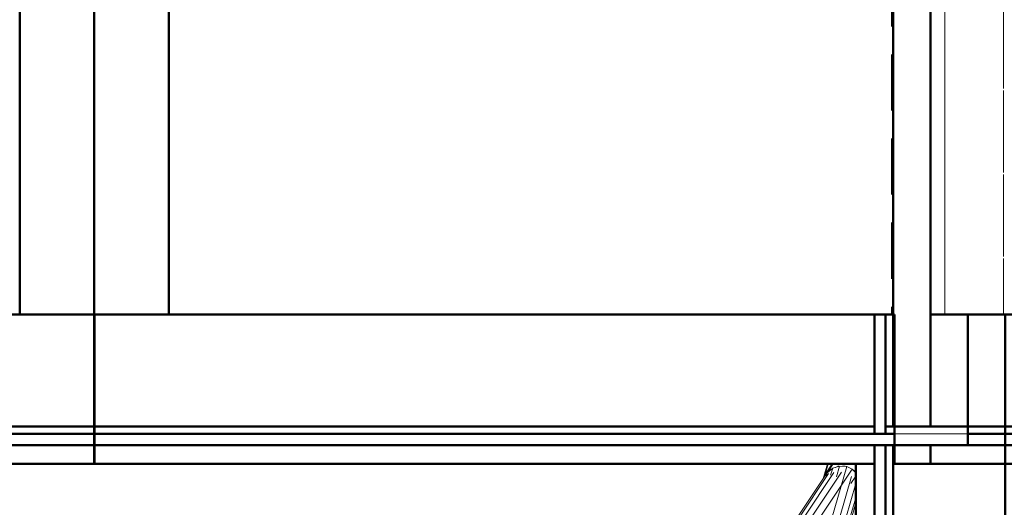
# Model space of a CAD drawing. Header units: millimetres. Extents: x -121 to 21826, y 1231 to 39091.
# Tile 34 of 66: x 14386 to 17024, y 29921 to 31227. Entities that reach past the tile are written whole.
import ezdxf

# ---------------------------------------------------------------- set-up
doc = ezdxf.new("R2010")
doc.units = ezdxf.units.MM
doc.linetypes.add('ADSK_Штриховая_ш3 п1_5', pattern=[225, 150, -75])
for name, color, linetype, lineweight in [('A-DETL-____-MBND', 5, 'ADSK_Штриховая_ш3 п1_5', 20), ('A-GENM-____-OTLN', 13, 'Continuous', 20), ('A-PART-____-MCUT', 2, 'Continuous', 50), ('A-PART-____-OTLN', 2, 'Continuous', 20), ('A-WALL-____-MCUT', 113, 'Continuous', 50), ('A-WALL-____-OTLN', 113, 'Continuous', 20), ('Q-SPCQ-____-OTLN', 91, 'Continuous', 20), ('S-BEAM-____-OTLN', 12, 'Continuous', 20), ('Ограждение', 7, 'Continuous', 20)]:
    doc.layers.add(name, color=color, linetype=linetype, lineweight=lineweight)

# ---------------------------------------------------------------- blocks, each defined once
blk = doc.blocks.new('Прямая форма - V line-611834-В_Этаж 03_Канализация')
at = {"layer": 'A-DETL-____-MBND', "color": 253}
for p, q in [((150, 1800), (150, 5030)), ((-150, 4970.6), (-150, 1800))]:
    blk.add_line(p, q, dxfattribs=at)
blk = doc.blocks.new('Прямая форма - BMR - 003-611835-В_Этаж 03_Канализация')
blk.add_blockref('Прямая форма - V line-611834-В_Этаж 03_Канализация', (0, 0))
blk = doc.blocks.new('Прямая форма - Masonry Block - Structural-612273-В_Этаж 03_Канализация')
at = {"layer": 'A-WALL-____-MCUT', "color": 9}
for p, q in [((2090, -100), (0, -100)), ((0, -100), (0, -400)), ((2090, -400), (2090, -100)), ((2144, -100), (2140, -100)), ((2140, -100), (2140, -400)), ((2144, -400), (2144, -100)), ((0, -400), (2090, -400)), ((2140, -400), (2144, -400))]:
    blk.add_line(p, q, dxfattribs=at)
blk = doc.blocks.new('Прямая форма - Concrete - Structural-612274-В_Этаж 03_Канализация')
at = {"layer": 'A-WALL-____-MCUT', "color": 9}
for p, q in [((2090, -80), (0, -80)), ((0, -80), (0, -100)), ((0, -100), (2090, -100)), ((2090, -100), (2090, -80)), ((2144, -80), (2120, -80)), ((2120, -80), (2120, -100)), ((2120, -100), (2144, -100)), ((2144, -100), (2144, -80))]:
    blk.add_line(p, q, dxfattribs=at)
blk = doc.blocks.new('Прямая форма - Insulation - Thermal Break-612275-В_Этаж 03_Канализация')
at = {"layer": 'A-WALL-____-MCUT', "color": 9}
for p, q in [((2144, -50), (0, -50)), ((0, -50), (0, -80)), ((2144, -80), (2144, -50)), ((0, -80), (2144, -80))]:
    blk.add_line(p, q, dxfattribs=at)
blk = doc.blocks.new('Прямая форма - Gypsum Plasterboard - Waterproof-612276-В_Этаж 03_Канализация')
at = {"layer": 'A-WALL-____-MCUT', "color": 9}
for p, q in [((2090, 0), (0, 0)), ((0, 0), (0, -50)), ((2090, -50), (2090, 0)), ((0, -50), (2090, -50))]:
    blk.add_line(p, q, dxfattribs=at)
blk = doc.blocks.new('Прямая форма - SW - 004-612277-В_Этаж 03_Канализация')
for name in ['Прямая форма - Gypsum Plasterboard - Waterproof-612276-В_Этаж 03_Канализация', 'Прямая форма - Insulation - Thermal Break-612275-В_Этаж 03_Канализация', 'Прямая форма - Concrete - Structural-612274-В_Этаж 03_Канализация', 'Прямая форма - Masonry Block - Structural-612273-В_Этаж 03_Канализация']:
    blk.add_blockref(name, (0, 0))
blk = doc.blocks.new('Family - Masonry Block - Structural-612279-В_Этаж 03_Канализация')
at = {"layer": 'A-PART-____-MCUT', "color": 9}
for p, q in [((2090, -100), (0, -100)), ((0, -100), (0, -400)), ((2090, -400), (2090, -100)), ((2144, -100), (2140, -100)), ((2140, -100), (2140, -400)), ((2144, -400), (2144, -100)), ((0, -400), (2090, -400)), ((2140, -400), (2144, -400))]:
    blk.add_line(p, q, dxfattribs=at)
blk = doc.blocks.new('Family - Concrete - Structural-612281-В_Этаж 03_Канализация')
at = {"layer": 'A-PART-____-MCUT', "color": 9}
for p, q in [((2090, -80), (0, -80)), ((0, -80), (0, -100)), ((0, -100), (2090, -100)), ((2090, -100), (2090, -80)), ((2144, -80), (2120, -80)), ((2120, -80), (2120, -100)), ((2120, -100), (2144, -100)), ((2144, -100), (2144, -80))]:
    blk.add_line(p, q, dxfattribs=at)
blk = doc.blocks.new('Family - Insulation - Thermal Break-612283-В_Этаж 03_Канализация')
at = {"layer": 'A-PART-____-MCUT', "color": 9}
for p, q in [((2144, -50), (0, -50)), ((0, -50), (0, -80)), ((2144, -80), (2144, -50)), ((0, -80), (2144, -80))]:
    blk.add_line(p, q, dxfattribs=at)
blk = doc.blocks.new('Family - Gypsum Plasterboard - Waterproof-612285-В_Этаж 03_Канализация')
at = {"layer": 'A-PART-____-MCUT', "color": 9}
for p, q in [((2090, 0), (0, 0)), ((0, 0), (0, -50)), ((2090, -50), (2090, 0)), ((0, -50), (2090, -50))]:
    blk.add_line(p, q, dxfattribs=at)
blk = doc.blocks.new('Прямая форма - V line-612297-В_Этаж 03_Канализация')
at = {"layer": 'Q-SPCQ-____-OTLN', "color": 253}
for p, q in [((-52, 1.3), (-52, 43.1)), ((-50.2, 7), (-50.2, 43.6)), ((-35.4, 35.4), (-46.2, 19.1)), ((-19.1, 46.2), (-35.4, 35.4)), ((-35.4, 15.7), (-35.4, 35.4)), ((0, 50), (-19.1, 46.2)), ((-19.1, 16.2), (-19.1, 46.2)), ((0, -93.3), (0, 50)), ((7.4, 48.5), (0, 50)), ((19.1, 46.2), (16.9, 46.6)), ((19.1, 45.4), (19.1, 46.2)), ((25.4, 42), (19.1, 46.2)), ((19.1, -87.7), (19.1, 27.7)), ((-46.2, 19.1), (-47.7, 11.3)), ((-46.2, 11), (-46.2, 19.1)), ((35.4, -83), (35.4, 13.6)), ((46.2, -79.8), (46.2, -23.6)), ((50, -78.7), (50, -36.6)), ((-46.2, -905.1), (-35.4, -888.9)), ((-35.7, -889.5), (-37.2, -891.7)), ((-35.4, -888.9), (-19.1, -878.1)), ((-35.4, -889.2), (-35.4, -959.1)), ((-19.1, -878.1), (0, -874.3)), ((-19.1, -879.4), (-19.1, -968.9)), ((-9.6, -876.2), (-15.9, -877.4)), ((0, -874.3), (19.1, -878.1)), ((0, -876), (0, -972.6)), ((14.5, -877.2), (7.7, -875.8)), ((19.1, -878.1), (35.4, -888.9)), ((19.1, -879.7), (19.1, -969.2)), ((34.8, -888.6), (32.5, -887)), ((35.4, -888.9), (41, -897.4)), ((35.4, -889.4), (35.4, -959.3)), ((-49.5, -922), (-46.2, -905.1)), ((-47.1, -909.7), (-48.5, -916.6)), ((-46.2, -908.1), (-46.2, -941.3)), ((46.2, -907.3), (46.2, -940.5)), ((46.8, -908.4), (48.1, -914.7)), ((48.1, -914.7), (46.8, -908.4)), ((-46.8, -940.2), (-48.1, -933.8)), ((-48.1, -933.8), (-46.8, -940.2)), ((46.2, -943.4), (35.4, -959.6)), ((49.5, -926.6), (46.2, -943.4)), ((47.1, -938.8), (48.5, -931.9)), ((-35.4, -959.6), (-41, -951.1)), ((-19.1, -970.5), (-35.4, -959.6)), ((-34.8, -960), (-32.5, -961.5)), ((0, -974.3), (-19.1, -970.5)), ((-14.5, -971.4), (-7.7, -972.8)), ((19.1, -970.5), (0, -974.3)), ((9.6, -972.4), (15.9, -971.1)), ((35.4, -959.6), (19.1, -970.5)), ((35.7, -959.1), (37.2, -956.8))]:
    blk.add_line(p, q, dxfattribs=at)
blk = doc.blocks.new('Прямая форма - FU - 047-612298-В_Этаж 03_Канализация')
blk.add_blockref('Прямая форма - V line-612297-В_Этаж 03_Канализация', (0, 0))
blk = doc.blocks.new('Прямая форма - Insulation - Thermal Break-612319-В_Этаж 03_Канализация')
at = {"layer": 'A-WALL-____-MCUT', "color": 9}
for p, q in [((320, 80), (0, 80)), ((0, 80), (0, 50)), ((320, 50), (320, 80)), ((1800, 80), (350, 80)), ((350, 80), (350, 50)), ((1800, 50), (1800, 80)), ((0, 50), (320, 50)), ((350, 50), (1800, 50))]:
    blk.add_line(p, q, dxfattribs=at)
blk = doc.blocks.new('Прямая форма - Concrete - Structural-612320-В_Этаж 03_Канализация')
at = {"layer": 'A-WALL-____-MCUT', "color": 9}
for p, q in [((0, 100), (0, 80)), ((300, 100), (0, 100)), ((0, 80), (300, 80)), ((300, 80), (300, 100)), ((350, 100), (350, 80)), ((545.5, 100), (350, 100)), ((350, 80), (545.5, 80)), ((545.5, 80), (545.5, 100))]:
    blk.add_line(p, q, dxfattribs=at)
at = {"layer": 'A-WALL-____-OTLN', "color": 253}
for p, q in [((587.6, 100), (545.5, 100)), ((587.6, 100), (1800, 100)), ((622.2, 80), (587.6, 100)), ((1800, 80), (1800, 100))]:
    blk.add_line(p, q, dxfattribs=at)
blk = doc.blocks.new('Прямая форма - Masonry Block - Structural-612321-В_Этаж 03_Канализация')
at = {"layer": 'A-WALL-____-MCUT', "color": 9}
for p, q in [((0, 400), (0, 300)), ((1800, 400), (0, 400)), ((1800, 124.3), (1800, 400)), ((0, 300), (350, 300)), ((350, 300), (350, 104)), ((545.5, 100), (545.5, 124.3)), ((545.5, 124.3), (1800, 124.3)), ((350, 104), (350, 100)), ((350, 100), (545.5, 100))]:
    blk.add_line(p, q, dxfattribs=at)
at = {"layer": 'A-WALL-____-OTLN', "color": 253}
for p, q in [((545.5, 124.3), (587.6, 100)), ((1800, 100), (1800, 124.3)), ((587.6, 100), (545.5, 100)), ((587.6, 100), (1800, 100))]:
    blk.add_line(p, q, dxfattribs=at)
blk = doc.blocks.new('Прямая форма - Gypsum Plasterboard - Waterproof-612322-В_Этаж 03_Канализация')
at = {"layer": 'A-WALL-____-MCUT', "color": 9}
for p, q in [((400, 50), (400, 0)), ((545.5, 50), (400, 50)), ((545.5, 0), (545.5, 50)), ((400, 0), (545.5, 0))]:
    blk.add_line(p, q, dxfattribs=at)
at = {"layer": 'A-WALL-____-OTLN', "color": 253}
for p, q in [((760.8, 0), (674.2, 50)), ((1800, 0), (1800, 50)), ((1800, 0), (760.8, 0)), ((545.5, 0), (760.8, 0))]:
    blk.add_line(p, q, dxfattribs=at)
blk = doc.blocks.new('Прямая форма - SW - 005-612323-В_Этаж 03_Канализация')
for name in ['Прямая форма - Masonry Block - Structural-612321-В_Этаж 03_Канализация', 'Прямая форма - Concrete - Structural-612320-В_Этаж 03_Канализация', 'Прямая форма - Insulation - Thermal Break-612319-В_Этаж 03_Канализация', 'Прямая форма - Gypsum Plasterboard - Waterproof-612322-В_Этаж 03_Канализация']:
    blk.add_blockref(name, (0, 0))
blk = doc.blocks.new('Family - Insulation - Thermal Break-612325-В_Этаж 03_Канализация')
at = {"layer": 'A-PART-____-MCUT', "color": 9}
for p, q in [((320, 80), (0, 80)), ((0, 80), (0, 50)), ((320, 50), (320, 80)), ((1800, 80), (350, 80)), ((350, 80), (350, 50)), ((1800, 50), (1800, 80)), ((0, 50), (320, 50)), ((350, 50), (1800, 50))]:
    blk.add_line(p, q, dxfattribs=at)
blk = doc.blocks.new('Family - Concrete - Structural-612327-В_Этаж 03_Канализация')
at = {"layer": 'A-PART-____-MCUT', "color": 9}
for p, q in [((0, 100), (0, 80)), ((300, 100), (0, 100)), ((0, 80), (300, 80)), ((300, 80), (300, 100)), ((350, 100), (350, 80)), ((545.5, 100), (350, 100)), ((350, 80), (545.5, 80)), ((545.5, 80), (545.5, 100))]:
    blk.add_line(p, q, dxfattribs=at)
at = {"layer": 'A-PART-____-OTLN', "color": 253}
for p, q in [((587.6, 100), (545.5, 100)), ((587.6, 100), (1800, 100)), ((622.2, 80), (587.6, 100)), ((1800, 80), (1800, 100))]:
    blk.add_line(p, q, dxfattribs=at)
blk = doc.blocks.new('Family - Masonry Block - Structural-612329-В_Этаж 03_Канализация')
at = {"layer": 'A-PART-____-MCUT', "color": 9}
for p, q in [((0, 400), (0, 300)), ((1800, 400), (0, 400)), ((1800, 124.3), (1800, 400)), ((0, 300), (350, 300)), ((350, 300), (350, 104)), ((545.5, 100), (545.5, 124.3)), ((545.5, 124.3), (1800, 124.3)), ((350, 104), (350, 100)), ((350, 100), (545.5, 100))]:
    blk.add_line(p, q, dxfattribs=at)
at = {"layer": 'A-PART-____-OTLN', "color": 253}
for p, q in [((545.5, 124.3), (587.6, 100)), ((1800, 100), (1800, 124.3)), ((587.6, 100), (545.5, 100)), ((587.6, 100), (1800, 100))]:
    blk.add_line(p, q, dxfattribs=at)
blk = doc.blocks.new('Family - Gypsum Plasterboard - Waterproof-612331-В_Этаж 03_Канализация')
at = {"layer": 'A-PART-____-MCUT', "color": 9}
for p, q in [((400, 50), (400, 0)), ((545.5, 50), (400, 50)), ((545.5, 0), (545.5, 50)), ((400, 0), (545.5, 0))]:
    blk.add_line(p, q, dxfattribs=at)
at = {"layer": 'A-PART-____-OTLN', "color": 253}
for p, q in [((760.8, 0), (674.2, 50)), ((1800, 0), (1800, 50)), ((1800, 0), (760.8, 0)), ((545.5, 0), (760.8, 0))]:
    blk.add_line(p, q, dxfattribs=at)
blk = doc.blocks.new('Прямая форма - Concrete - Structural-612513-В_Этаж 03_Канализация')
at = {"layer": 'A-WALL-____-MCUT', "color": 9}
for p, q in [((24, -80), (0, -80)), ((0, -80), (0, -100)), ((0, -100), (24, -100)), ((24, -100), (24, -80)), ((2144, -80), (54, -80)), ((54, -80), (54, -100)), ((54, -100), (2144, -100)), ((2144, -100), (2144, -80))]:
    blk.add_line(p, q, dxfattribs=at)
blk = doc.blocks.new('Прямая форма - Gypsum Plasterboard - Waterproof-612514-В_Этаж 03_Канализация')
at = {"layer": 'A-WALL-____-MCUT', "color": 9}
for p, q in [((2144, 0), (54, 0)), ((54, 0), (54, -50)), ((2144, -50), (2144, 0)), ((54, -50), (2144, -50))]:
    blk.add_line(p, q, dxfattribs=at)
blk = doc.blocks.new('Прямая форма - Masonry Block - Structural-612515-В_Этаж 03_Канализация')
at = {"layer": 'A-WALL-____-MCUT', "color": 9}
for p, q in [((4, -100), (0, -100)), ((0, -100), (0, -400)), ((4, -400), (4, -100)), ((2144, -100), (54, -100)), ((54, -100), (54, -400)), ((2144, -400), (2144, -100)), ((0, -400), (4, -400)), ((54, -400), (2144, -400))]:
    blk.add_line(p, q, dxfattribs=at)
blk = doc.blocks.new('Прямая форма - Insulation - Thermal Break-612516-В_Этаж 03_Канализация')
at = {"layer": 'A-WALL-____-MCUT', "color": 9}
for p, q in [((2144, -50), (0, -50)), ((0, -50), (0, -80)), ((2144, -80), (2144, -50)), ((0, -80), (2144, -80))]:
    blk.add_line(p, q, dxfattribs=at)
blk = doc.blocks.new('Прямая форма - SW - 004-612517-В_Этаж 03_Канализация')
for name in ['Прямая форма - Gypsum Plasterboard - Waterproof-612514-В_Этаж 03_Канализация', 'Прямая форма - Insulation - Thermal Break-612516-В_Этаж 03_Канализация', 'Прямая форма - Concrete - Structural-612513-В_Этаж 03_Канализация', 'Прямая форма - Masonry Block - Structural-612515-В_Этаж 03_Канализация']:
    blk.add_blockref(name, (0, 0))
blk = doc.blocks.new('Family - Concrete - Structural-612519-В_Этаж 03_Канализация')
at = {"layer": 'A-PART-____-MCUT', "color": 9}
for p, q in [((24, -80), (0, -80)), ((0, -80), (0, -100)), ((0, -100), (24, -100)), ((24, -100), (24, -80)), ((2144, -80), (54, -80)), ((54, -80), (54, -100)), ((54, -100), (2144, -100)), ((2144, -100), (2144, -80))]:
    blk.add_line(p, q, dxfattribs=at)
blk = doc.blocks.new('Family - Gypsum Plasterboard - Waterproof-612521-В_Этаж 03_Канализация')
at = {"layer": 'A-PART-____-MCUT', "color": 9}
for p, q in [((2144, 0), (54, 0)), ((54, 0), (54, -50)), ((2144, -50), (2144, 0)), ((54, -50), (2144, -50))]:
    blk.add_line(p, q, dxfattribs=at)
blk = doc.blocks.new('Family - Masonry Block - Structural-612523-В_Этаж 03_Канализация')
at = {"layer": 'A-PART-____-MCUT', "color": 9}
for p, q in [((4, -100), (0, -100)), ((0, -100), (0, -400)), ((4, -400), (4, -100)), ((2144, -100), (54, -100)), ((54, -100), (54, -400)), ((2144, -400), (2144, -100)), ((0, -400), (4, -400)), ((54, -400), (2144, -400))]:
    blk.add_line(p, q, dxfattribs=at)
blk = doc.blocks.new('Family - Insulation - Thermal Break-612525-В_Этаж 03_Канализация')
at = {"layer": 'A-PART-____-MCUT', "color": 9}
for p, q in [((2144, -50), (0, -50)), ((0, -50), (0, -80)), ((2144, -80), (2144, -50)), ((0, -80), (2144, -80))]:
    blk.add_line(p, q, dxfattribs=at)
blk = doc.blocks.new('Прямая форма - V line-612541-В_Этаж 03_Канализация')
at = {"layer": 'A-WALL-____-MCUT', "color": 9}
for p, q in [((7702.2, 200), (400, 200)), ((400, 200), (400, 0)), ((400, 0), (7702.2, 0))]:
    blk.add_line(p, q, dxfattribs=at)
blk = doc.blocks.new('Прямая форма - SW - 019-612542-В_Этаж 03_Канализация')
blk.add_blockref('Прямая форма - V line-612541-В_Этаж 03_Канализация', (0, 0))
blk = doc.blocks.new('Прямая форма - Masonry Block - Structural-612866-В_Этаж 03_Канализация')
at = {"layer": 'A-WALL-____-MCUT', "color": 9}
for p, q in [((4200, -100), (2625.1, -100)), ((4200, -400), (4200, -100)), ((2625.1, -400), (4200, -400))]:
    blk.add_line(p, q, dxfattribs=at)
blk = doc.blocks.new('Прямая форма - Gypsum Plasterboard - Waterproof-612867-В_Этаж 03_Канализация')
at = {"layer": 'A-WALL-____-MCUT', "color": 9}
for p, q in [((4200, 0), (2625.1, 0)), ((4200, -50), (4200, 0)), ((2625.1, -50), (4200, -50))]:
    blk.add_line(p, q, dxfattribs=at)
blk = doc.blocks.new('Прямая форма - Concrete - Structural-612868-В_Этаж 03_Канализация')
at = {"layer": 'A-WALL-____-MCUT', "color": 9}
for p, q in [((4100, -80), (2625.1, -80)), ((2625.1, -100), (4100, -100)), ((4100, -100), (4100, -80))]:
    blk.add_line(p, q, dxfattribs=at)
at = {"layer": 'A-WALL-____-OTLN', "color": 253}
blk.add_line((4296, -80), (4100, -80), dxfattribs=at)
blk = doc.blocks.new('Прямая форма - Insulation - Thermal Break-612869-В_Этаж 03_Канализация')
at = {"layer": 'A-WALL-____-MCUT', "color": 9}
for p, q in [((4100, -50), (2625.1, -50)), ((2625.1, -50), (2625.1, -80)), ((4100, -80), (4100, -50)), ((2625.1, -80), (4100, -80))]:
    blk.add_line(p, q, dxfattribs=at)
at = {"layer": 'A-WALL-____-OTLN', "color": 253}
blk.add_line((4296, -80), (4100, -80), dxfattribs=at)
blk = doc.blocks.new('Прямая форма - SW - 004-612870-В_Этаж 03_Канализация')
for name in ['Прямая форма - Gypsum Plasterboard - Waterproof-612867-В_Этаж 03_Канализация', 'Прямая форма - Insulation - Thermal Break-612869-В_Этаж 03_Канализация', 'Прямая форма - Concrete - Structural-612868-В_Этаж 03_Канализация', 'Прямая форма - Masonry Block - Structural-612866-В_Этаж 03_Канализация']:
    blk.add_blockref(name, (0, 0))
blk = doc.blocks.new('Family - Masonry Block - Structural-612872-В_Этаж 03_Канализация')
at = {"layer": 'A-PART-____-MCUT', "color": 9}
for p, q in [((4200, -100), (2625.1, -100)), ((4200, -400), (4200, -100)), ((2625.1, -400), (4200, -400))]:
    blk.add_line(p, q, dxfattribs=at)
blk = doc.blocks.new('Family - Gypsum Plasterboard - Waterproof-612874-В_Этаж 03_Канализация')
at = {"layer": 'A-PART-____-MCUT', "color": 9}
for p, q in [((4200, 0), (2625.1, 0)), ((4200, -50), (4200, 0)), ((2625.1, -50), (4200, -50))]:
    blk.add_line(p, q, dxfattribs=at)
blk = doc.blocks.new('Family - Concrete - Structural-612876-В_Этаж 03_Канализация')
at = {"layer": 'A-PART-____-MCUT', "color": 9}
for p, q in [((4100, -80), (2625.1, -80)), ((2625.1, -100), (4100, -100)), ((4100, -100), (4100, -80))]:
    blk.add_line(p, q, dxfattribs=at)
at = {"layer": 'A-PART-____-OTLN', "color": 253}
blk.add_line((4296, -80), (4100, -80), dxfattribs=at)
blk = doc.blocks.new('Family - Insulation - Thermal Break-612880-В_Этаж 03_Канализация')
at = {"layer": 'A-PART-____-MCUT', "color": 9}
for p, q in [((4100, -50), (2625.1, -50)), ((2625.1, -50), (2625.1, -80)), ((4100, -80), (4100, -50)), ((2625.1, -80), (4100, -80))]:
    blk.add_line(p, q, dxfattribs=at)
at = {"layer": 'A-PART-____-OTLN', "color": 253}
blk.add_line((4296, -80), (4100, -80), dxfattribs=at)
blk = doc.blocks.new('Прямая форма - V line-V1-В_Этаж 03_Канализация')
at = {"layer": 'Q-SPCQ-____-OTLN', "color": 253}
for p, q in [((-52, -0.1), (-52, 32.5)), ((-50.2, -0.1), (-50.2, 33.7)), ((-35.4, 35.4), (-39.6, 29.1)), ((-33.5, 36.6), (-35.4, 35.4)), ((-35.4, 34.3), (-35.4, 35.4)), ((-19.1, 46.2), (-25.4, 42)), ((-16.9, 46.6), (-19.1, 46.2)), ((-19.1, 45.4), (-19.1, 46.2)), ((-19.1, -120.4), (-19.1, 27.7)), ((0, 50), (-7.4, 48.5)), ((0, -107.6), (0, 50)), ((13.9, 47.2), (0, 50)), ((19.1, 16.2), (19.1, 39.4)), ((-49.6, 2.2), (-50, 0)), ((-46.2, 19.1), (-47.7, 11.7)), ((-44.9, 21), (-46.2, 19.1)), ((-46.2, 16.7), (-46.2, 19.1)), ((-46.2, -138.4), (-46.2, 5.3)), ((-35.4, -131.2), (-35.4, 14.9)), ((-52, -0.1), (-50, -10.2)), ((-50, -1.1), (-50.2, -0.1)), ((-50, 0), (-50, -140.9)), ((-46.2, -905.1), (-40.4, -896.4)), ((-40.4, -896.4), (-45.7, -904.5)), ((-35.4, -893.1), (-35.4, -955.2)), ((-19.1, -882.3), (-19.1, -967.4)), ((-10.1, -876.3), (0, -874.3)), ((0, -874.3), (-10.1, -876.3)), ((0, -874.3), (0, -872.7)), ((0, -874.3), (19.1, -878.1)), ((19.1, -878.1), (0, -874.3)), ((0, -874.3), (0, -971.3)), ((19.1, -878.1), (19.1, -876.6)), ((19.1, -878.1), (35.4, -888.9)), ((35.4, -888.9), (19.1, -878.1)), ((19.1, -878.1), (19.1, -966.5)), ((35.4, -888.9), (46.2, -905.1)), ((44.4, -902.4), (35.4, -888.9)), ((35.4, -888.9), (35.4, -954.9)), ((-50, -924.3), (-46.2, -905.1)), ((-46.2, -906.7), (-46.2, -936.2)), ((46.2, -905.1), (50, -924.3)), ((46.2, -907.8), (46.2, -937.3)), ((49.4, -921.3), (47.5, -911.7)), ((-46.2, -943.4), (-50, -924.3)), ((-49.9, -925), (-49.7, -925.8)), ((-35.4, -959.6), (-46.2, -943.4)), ((46.2, -943.4), (41.2, -951)), ((50, -924.3), (46.2, -943.4)), ((-19.1, -970.5), (-35.4, -959.6)), ((0, -974.3), (-19.1, -970.5)), ((8.8, -972.5), (0, -974.3))]:
    blk.add_line(p, q, dxfattribs=at)
blk = doc.blocks.new('Прямая форма - FU - 047-613075-В_Этаж 03_Канализация')
blk.add_blockref('Прямая форма - V line-V1-В_Этаж 03_Канализация', (0, 0))
blk = doc.blocks.new('Прямая форма - Timber - Floor-613210-В_Этаж 03_Канализация')
at = {"layer": 'A-DETL-____-MBND', "color": 253}
blk.add_line((2435.9, -4240), (2435.9, -7470), dxfattribs=at)
blk = doc.blocks.new('Прямая форма - SLA - 009-613211-В_Этаж 03_Канализация')
blk.add_blockref('Прямая форма - Timber - Floor-613210-В_Этаж 03_Канализация', (0, 0))
blk = doc.blocks.new('Family - Timber - Floor-613219-В_Этаж 03_Канализация')
at = {"layer": 'A-DETL-____-MBND', "color": 253}
blk.add_line((2435.9, -4240), (2435.9, -7470), dxfattribs=at)
blk = doc.blocks.new('Прямая форма - V line-613221-В_Этаж 03_Канализация')
at = {"layer": 'A-WALL-____-MCUT', "color": 9}
for p, q in [((3630, 0), (400, 0)), ((400, 0), (400, -4)), ((50, -4), (0, -4)), ((0, -4), (0, -100)), ((50, -100), (50, -4)), ((100, -4), (100, -100)), ((400, -4), (100, -4)), ((0, -100), (50, -100)), ((100, -100), (3630, -100))]:
    blk.add_line(p, q, dxfattribs=at)
blk = doc.blocks.new('Прямая форма - SW - 014-613222-В_Этаж 03_Канализация')
blk.add_blockref('Прямая форма - V line-613221-В_Этаж 03_Канализация', (0, 0))
blk = doc.blocks.new('Прямая форма - V line-613509-В_Этаж 03_Канализация')
at = {"layer": 'Ограждение', "color": 253}
blk.add_line((-238.9, -3145.6), (-238.9, 0), dxfattribs=at)
blk = doc.blocks.new('Прямая форма - Steel - Structural-613510-В_Этаж 03_Канализация')
blk.add_blockref('Прямая форма - V line-613509-В_Этаж 03_Канализация', (0, 0))
blk = doc.blocks.new('Прямая форма - RAILING - 016-613545-В_Этаж 03_Канализация')
blk.add_blockref('Прямая форма - Steel - Structural-613510-В_Этаж 03_Канализация', (0, 0))
blk = doc.blocks.new('Family - V line-613547-В_Этаж 03_Канализация')
at = {"layer": 'A-PART-____-OTLN', "color": 253}
blk.add_line((-238.9, -3145.6), (-238.9, 0), dxfattribs=at)
blk = doc.blocks.new('Family - Steel - Structural-613548-В_Этаж 03_Канализация')
blk.add_blockref('Family - V line-613547-В_Этаж 03_Канализация', (0, 0))
blk = doc.blocks.new('Прямая форма - V line-613630-В_Этаж 03_Канализация')
at = {"layer": 'A-WALL-____-MCUT', "color": 9}
for p, q in [((3630, 0), (400, 0)), ((400, 0), (400, -200)), ((400, -200), (3630, -200))]:
    blk.add_line(p, q, dxfattribs=at)
blk = doc.blocks.new('Прямая форма - SW - 019-613631-В_Этаж 03_Канализация')
blk.add_blockref('Прямая форма - V line-613630-В_Этаж 03_Канализация', (0, 0))
blk = doc.blocks.new('V line_ifc_RVT-1-В_Этаж 03_Канализация')
at = {"layer": 'A-GENM-____-OTLN', "color": 253, "lineweight": 20}
blk.add_blockref('Прямая форма - SLA - 009-613211-В_Этаж 03_Канализация', (33863.4, 37907.6), dxfattribs=at)
at = {"layer": 'A-PART-____-OTLN', "color": 253, "lineweight": 20}
blk.add_blockref('Family - Timber - Floor-613219-В_Этаж 03_Канализация', (33863.4, 37907.6), dxfattribs=at)
for name, p, rotation in [('Family - Steel - Structural-613548-В_Этаж 03_Канализация', (35903.2, 30437.6), 180), ('Family - Masonry Block - Structural-612279-В_Этаж 03_Канализация', (33863.2, 30037.6), 180), ('Family - Masonry Block - Structural-612523-В_Этаж 03_Канализация', (36007.3, 30037.6), 180), ('Family - Insulation - Thermal Break-612325-В_Этаж 03_Канализация', (35903.2, 30437.6), 270), ('Family - Concrete - Structural-612327-В_Этаж 03_Канализация', (35903.2, 30437.6), 270), ('Family - Masonry Block - Structural-612329-В_Этаж 03_Канализация', (35903.2, 30437.6), 270), ('Family - Masonry Block - Structural-612872-В_Этаж 03_Канализация', (40303.2, 30037.6), 180), ('Family - Concrete - Structural-612281-В_Этаж 03_Канализация', (33863.2, 30037.6), 180), ('Family - Concrete - Structural-612519-В_Этаж 03_Канализация', (36007.3, 30037.6), 180), ('Family - Concrete - Structural-612876-В_Этаж 03_Канализация', (40303.2, 30037.6), 180), ('Family - Insulation - Thermal Break-612283-В_Этаж 03_Канализация', (33863.2, 30037.6), 180), ('Family - Insulation - Thermal Break-612525-В_Этаж 03_Канализация', (36007.3, 30037.6), 180), ('Family - Insulation - Thermal Break-612880-В_Этаж 03_Канализация', (40303.2, 30037.6), 180), ('Family - Gypsum Plasterboard - Waterproof-612285-В_Этаж 03_Канализация', (33863.2, 30037.6), 180), ('Family - Gypsum Plasterboard - Waterproof-612521-В_Этаж 03_Канализация', (36007.3, 30037.6), 180), ('Family - Gypsum Plasterboard - Waterproof-612874-В_Этаж 03_Канализация', (40303.2, 30037.6), 180), ('Family - Gypsum Plasterboard - Waterproof-612331-В_Этаж 03_Канализация', (35903.2, 30437.6), 270)]:
    blk.add_blockref(name, p, dxfattribs=dict(at, rotation=rotation))
at = {"layer": 'A-WALL-____-OTLN', "color": 253, "lineweight": 20}
for name, p, rotation in [('Прямая форма - SW - 019-613631-В_Этаж 03_Канализация', (33663.2, 30037.6), 90), ('Прямая форма - SW - 019-612542-В_Этаж 03_Канализация', (34063.2, 30037.6), 90), ('Прямая форма - SW - 014-613222-В_Этаж 03_Канализация', (36003.2, 30037.6), 90), ('Прямая форма - SW - 004-612277-В_Этаж 03_Канализация', (33863.2, 30037.6), 180), ('Прямая форма - SW - 004-612517-В_Этаж 03_Канализация', (36007.3, 30037.6), 180), ('Прямая форма - SW - 005-612323-В_Этаж 03_Канализация', (35903.2, 30437.6), 270), ('Прямая форма - SW - 004-612870-В_Этаж 03_Канализация', (40303.2, 30037.6), 180)]:
    blk.add_blockref(name, p, dxfattribs=dict(at, rotation=rotation))
at = {"layer": 'Q-SPCQ-____-OTLN', "color": 253, "lineweight": 20}
for name, rotation in [('Прямая форма - FU - 047-613075-В_Этаж 03_Канализация', 326.3267495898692), ('Прямая форма - FU - 047-612298-В_Этаж 03_Канализация', 343.7379173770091)]:
    blk.add_blockref(name, (35865.5, 29981.7), dxfattribs=dict(at, rotation=rotation))
at = {"layer": 'S-BEAM-____-OTLN', "color": 253, "lineweight": 20}
blk.add_blockref('Прямая форма - BMR - 003-611835-В_Этаж 03_Канализация', (36149.2, 28637.6), dxfattribs=at)
at = {"layer": 'Ограждение', "color": 253, "lineweight": 20, "rotation": 180}
blk.add_blockref('Прямая форма - RAILING - 016-613545-В_Этаж 03_Канализация', (35903.2, 30437.6), dxfattribs=at)

msp = doc.modelspace()

# ---------------------------------------------------------------- block references
at = {"lineweight": 9}
msp.add_blockref('V line_ifc_RVT-1-В_Этаж 03_Канализация', (-19277.2, 0), dxfattribs=at)

doc.saveas('drawing.dxf')
